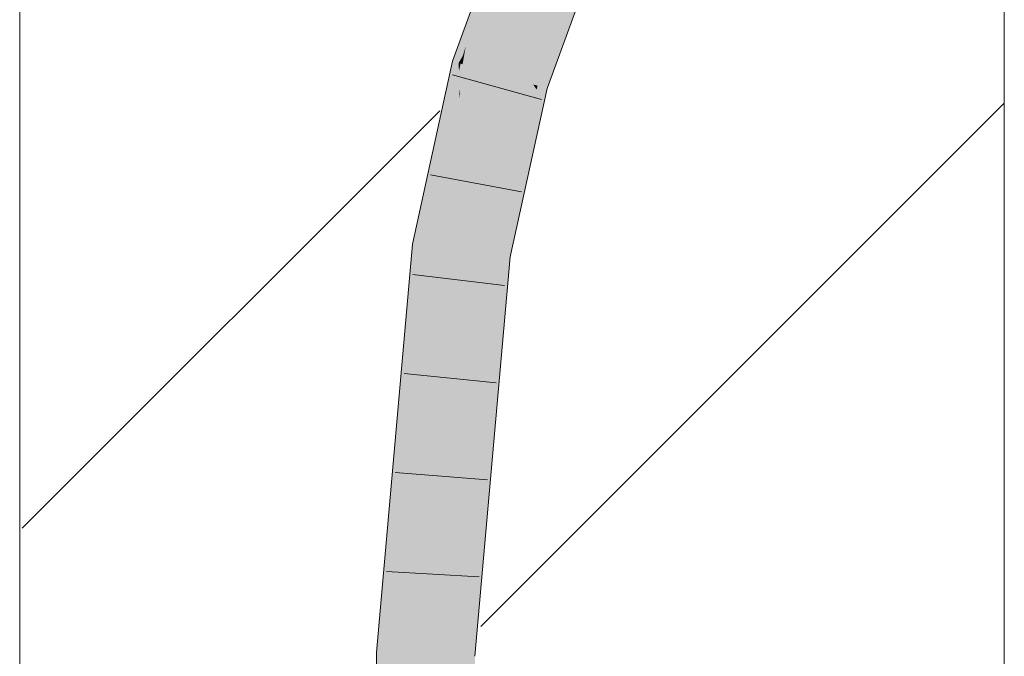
# Model space of a CAD drawing. Extents: x -620 to 3480, y 62 to 1112.
# Tile 224 of 256: x 199.9 to 202.4, y 875.49 to 877.11. Entities that reach past the tile are written whole.
import ezdxf
from ezdxf.lldxf.tags import DXFTag

# ---------------------------------------------------------------- set-up
doc = ezdxf.new("R2010")
doc.units = 0
doc.layers.get('0').update_dxf_attribs({"lineweight": 13})
doc.layers.add('E_Detail_Linie_Text_Bem', color=7, linetype='Continuous', lineweight=13)
for name, color, linetype, lineweight, true_color in [('E_Detail_Wandschraffur', 7, 'Continuous', 5, 0xc0c0c0), ('E_Leerrohr 25-A06GA2TQ8I', 7, 'Continuous', 9, 0xff8000), ('E_Leerrohr 25-Shading', 7, 'Continuous', 9, 0xff8000)]:
    doc.layers.add(name, color=color, linetype=linetype, lineweight=lineweight, true_color=true_color)
tags = doc.linetypes.add('fein_strichliert', pattern=[4, 1, -2, 1]).pattern_tags.tags
tags[8:9] = [DXFTag(74, 4), DXFTag(75, 0), DXFTag(340, '0'), DXFTag(46, 0.0), DXFTag(50, 0.0), DXFTag(44, 0.0), DXFTag(45, 0.0)]
tags[6:7] = [DXFTag(74, 4), DXFTag(75, 0), DXFTag(340, '0'), DXFTag(46, 0.0), DXFTag(50, 0.0), DXFTag(44, 0.0), DXFTag(45, 0.0)]
tags[4:5] = [DXFTag(74, 4), DXFTag(75, 0), DXFTag(340, '0'), DXFTag(46, 0.0), DXFTag(50, 0.0), DXFTag(44, 0.0), DXFTag(45, 0.0)]

# ---------------------------------------------------------------- blocks, each defined once
blk = doc.blocks.new('Shading-A06GA2BD8I', base_point=(267.5467, 773.509))
at = {"layer": 'E_Leerrohr 25-Shading', "color": 34, "true_color": 0xb05800}
for points in [[(201.1752, 877.3918), (201.1525, 877.4016), (201.0295, 876.9928), (201.0484, 877.0626)], [(201.1525, 877.4016), (201.1416, 877.4064), (201.0484, 877.0626)], [(201.1261, 877.3638), (201.0484, 877.0626), (201.1416, 877.4064)], [(201.1261, 877.3638), (201.0283, 877.0417), (201.0484, 877.0626), (201.0252, 877.0238)], [(201.1136, 877.3297), (201.0367, 877.0838), (201.1261, 877.3638), (201.031, 877.0504)], [(201.1136, 877.3297), (200.9943, 877.0029), (201.0099, 876.9984)], [(201.3476, 877.317), (201.3374, 877.3214), (201.1994, 876.944)], [(201.3676, 877.3083), (201.3476, 877.317), (201.2106, 876.9408), (201.1994, 876.944)], [(201.2106, 876.9408), (201.2346, 876.9339), (201.3676, 877.3083), (201.3709, 877.3069)], [(201.0367, 877.0838), (201.0099, 876.9984), (201.031, 877.0504), (201.0206, 877.0161)], [(201.0202, 876.9954), (201.0268, 876.9935), (201.0252, 877.0238), (201.0478, 877.0615)], [(201.0268, 876.9935), (201.0272, 876.9934), (201.0478, 877.0615), (201.0484, 877.0626)], [(201.0295, 876.9928), (201.0484, 877.0626), (201.0272, 876.9934)], [(201.0283, 877.0417), (201.0206, 877.0161), (201.0252, 877.0238)], [(201.0099, 876.9984), (200.9943, 877.0029), (200.9044, 876.5365), (200.9192, 876.6586)], [(201.0206, 877.0161), (201.0099, 876.9984), (201.0148, 876.997)], [(201.0206, 877.0161), (201.0148, 876.997), (201.0252, 877.0238), (201.0202, 876.9954)], [(201.0099, 876.9984), (200.9044, 876.5365), (200.9219, 876.5342)], [(200.9401, 876.5833), (201.0111, 876.9768), (200.9417, 876.6011)], [(201.0111, 876.9768), (200.9401, 876.5833), (201.0135, 876.9327), (201.0108, 876.9073)], [(200.9417, 876.6011), (201.0111, 876.9768), (200.9482, 876.6726), (201.0099, 876.9984)], [(201.0148, 876.997), (201.0099, 876.9984), (201.0111, 876.9768)], [(201.0202, 876.9954), (201.0148, 876.997), (201.0135, 876.9327), (201.0111, 876.9768)], [(201.014, 876.9244), (201.0268, 876.9935), (201.0135, 876.9327), (201.0202, 876.9954)], [(201.0141, 876.9223), (201.0272, 876.9934), (201.014, 876.9244), (201.0268, 876.9935)], [(201.0141, 876.9223), (201.0295, 876.9928), (201.0272, 876.9934)], [(201.0108, 876.9073), (201.0109, 876.9075), (201.0135, 876.9327), (201.014, 876.9244)], [(201.2082, 876.931), (201.1994, 876.944), (201.1046, 876.511)], [(201.2277, 876.9025), (201.2082, 876.931), (201.1221, 876.5087), (201.1046, 876.511)], [(201.2106, 876.9408), (201.1994, 876.944), (201.2082, 876.931)], [(201.2346, 876.9339), (201.2106, 876.9408), (201.2277, 876.9025), (201.2082, 876.931)], [(201.0109, 876.9075), (201.0141, 876.9223), (201.014, 876.9244)], [(201.2243, 876.887), (201.2277, 876.9025), (201.1235, 876.5085), (201.1221, 876.5087)], [(201.1542, 876.567), (201.2243, 876.887), (201.1377, 876.5067), (201.1235, 876.5085)], [(200.9192, 876.6586), (200.8929, 876.538), (200.9044, 876.5365)], [(200.9292, 876.5333), (200.9417, 876.6011), (200.9219, 876.5342), (200.9482, 876.6726)], [(200.9401, 876.5833), (200.9417, 876.6011), (200.9292, 876.5333)], [(201.1377, 876.5067), (201.1409, 876.5063), (201.1542, 876.567)], [(200.8929, 876.538), (200.8018, 875.5018), (200.8578, 875.7216), (200.8384, 875.5003)], [(200.9044, 876.5365), (200.8929, 876.538), (200.8579, 875.7227), (200.8578, 875.7216)], [(200.8578, 875.7216), (200.9292, 876.5333), (200.9219, 876.5342)], [(200.9219, 876.5342), (200.9044, 876.5365), (200.8579, 875.7227)], [(201.0934, 876.2449), (201.1046, 876.511), (201.0294, 875.6573)], [(201.071, 875.7119), (201.1409, 876.5063), (201.0848, 876.041), (201.1377, 876.5067)], [(201.0848, 876.041), (201.1377, 876.5067), (201.0921, 876.2144), (201.1235, 876.5085)], [(201.1235, 876.5085), (201.1221, 876.5087), (201.0921, 876.2144), (201.0934, 876.2449)], [(201.1221, 876.5087), (201.1046, 876.511), (201.0934, 876.2449)], [(201.0934, 876.2449), (201.015, 875.4932), (201.0921, 876.2144)], [(201.015, 875.4932), (201.0934, 876.2449), (201.0294, 875.6573)], [(201.015, 875.4932), (201.0286, 875.5464), (201.0921, 876.2144), (201.0848, 876.041)], [(201.0848, 876.041), (201.0412, 875.6571), (201.071, 875.7119), (201.0568, 875.6566)], [(201.0488, 875.4919), (201.0516, 875.4918), (201.071, 875.7119)], [(201.0654, 875.6564), (201.071, 875.7119), (201.0568, 875.6566)], [(201.0226, 875.4929), (201.0568, 875.6566), (201.0286, 875.5464)], [(201.0226, 875.4929), (201.0488, 875.4919), (201.0568, 875.6566), (201.0654, 875.6564)], [(201.0412, 875.6571), (201.0286, 875.5464), (201.0568, 875.6566)], [(201.0286, 875.5464), (201.015, 875.4932), (201.0226, 875.4929)], [(200.8397, 875.0335), (200.8018, 875.5018), (200.8318, 874.361), (200.805, 874.3605)], [(200.8018, 875.5018), (200.8397, 875.0335), (200.8384, 875.5003)], [(201.0222, 875.405), (201.015, 875.4932), (201.0183, 874.3646)], [(201.0226, 875.4929), (201.015, 875.4932), (201.0222, 875.405)], [(201.0488, 875.4919), (201.0226, 875.4929), (201.053, 875.0291), (201.0222, 875.405)], [(201.053, 875.0291), (201.0516, 875.4918), (201.0488, 875.4919)]]:
    blk.add_solid(points, dxfattribs=at)
at = {"layer": 'E_Leerrohr 25-Shading', "color": 30, "true_color": 0xf57b00}
for points in [[(201.1752, 877.3918), (201.0295, 876.9928), (201.1784, 877.3904), (201.0862, 876.9765)], [(201.0862, 876.9765), (201.1144, 876.9684), (201.1784, 877.3904), (201.2563, 877.3566)], [(201.1144, 876.9684), (201.1994, 876.944), (201.2563, 877.3566), (201.3374, 877.3214)], [(201.0295, 876.9928), (201.0141, 876.9223), (201.0169, 876.5222), (200.9739, 876.5276)], [(201.0862, 876.9765), (201.0295, 876.9928), (201.0169, 876.5222)], [(201.1144, 876.9684), (201.0862, 876.9765), (201.0169, 876.5222)], [(201.0169, 876.5222), (201.1046, 876.511), (201.1144, 876.9684), (201.1994, 876.944)], [(201.0141, 876.9223), (200.9292, 876.5333), (200.9739, 876.5276)], [(200.9285, 876.2675), (200.9292, 876.5333), (200.8452, 875.5001), (200.8578, 875.7216)], [(200.9355, 876.5325), (200.9292, 876.5333), (200.9285, 876.2675)], [(200.941, 875.6599), (200.9739, 876.5276), (200.9285, 876.2675), (200.9355, 876.5325)], [(201.0169, 876.5222), (200.9739, 876.5276), (200.941, 875.6599)], [(201.0169, 876.5222), (200.941, 875.6599), (201.1046, 876.511), (201.0294, 875.6573)], [(200.9285, 876.2675), (200.8452, 875.5001), (200.9083, 875.4975)], [(200.9267, 875.4968), (200.9285, 876.2675), (200.9083, 875.4975)], [(200.941, 875.6599), (200.9285, 876.2675), (200.9267, 875.4968)], [(200.8578, 875.7216), (200.8384, 875.5003), (200.8452, 875.5001)], [(200.941, 875.6599), (200.9267, 875.4968), (201.0294, 875.6573), (201.015, 875.4932)], [(200.8384, 875.5003), (200.8397, 875.0335), (200.8452, 875.5001)], [(200.8452, 875.5001), (200.8397, 875.0335), (200.9083, 875.4975), (200.91, 875.4081)], [(200.91, 875.4081), (200.9267, 875.4968), (200.9083, 875.4975)], [(200.9267, 875.4968), (200.91, 875.4081), (200.9299, 874.3629)], [(200.9299, 874.3629), (201.0183, 874.3646), (200.9267, 875.4968), (201.015, 875.4932)]]:
    blk.add_solid(points, dxfattribs=at)
blk = doc.blocks.new('Referenz-A06GA2TU8I')
at = {"layer": 'E_Detail_Linie_Text_Bem', "linetype": 'Continuous', "ltscale": 0.13}
for p, q in [((199.8957, 867.331), (199.8957, 879.131)), ((202.3957, 879.131), (202.3957, 839.131))]:
    blk.add_line(p, q, dxfattribs=at)
at = {"layer": 'E_Detail_Wandschraffur', "linetype": 'fein_strichliert', "ltscale": 0.13}
blk.add_line((199.9023, 875.8172), (200.9622, 876.8771), dxfattribs=at)
at = {"layer": 'E_Detail_Wandschraffur', "linetype": 'ByBlock', "ltscale": 0.13}
blk.add_line((201.0666, 875.5673), (202.3957, 876.8964), dxfattribs=at)
at = {"layer": 'E_Leerrohr 25-A06GA2TQ8I', "linetype": 'Continuous', "ltscale": 0.13}
for p, q in [((200.9943, 877.0029), (201.1416, 877.4063)), ((201.2346, 876.9339), (201.3709, 877.3069)), ((200.8929, 876.538), (200.9943, 877.0029)), ((201.2209, 876.906), (200.9943, 876.9684)), ((201.1409, 876.5063), (201.2346, 876.9339)), ((201.1697, 876.6714), (200.9387, 876.7146)), ((200.8018, 875.5018), (200.8929, 876.538)), ((201.0516, 875.4917), (201.1409, 876.5063)), ((201.1269, 876.4332), (200.8936, 876.4615)), ((201.1053, 876.1866), (200.8715, 876.21)), ((201.0836, 875.94), (200.8493, 875.9585)), ((201.0619, 875.6935), (200.8273, 875.7069)), ((200.805, 874.3605), (200.8018, 875.5018))]:
    blk.add_line(p, q, dxfattribs=at)

msp = doc.modelspace()

# ---------------------------------------------------------------- block references
at = {"color": 8, "lineweight": 25, "ltscale": 0.25, "true_color": 0x808080}
msp.add_blockref('Referenz-A06GA2TU8I', (0, 0), dxfattribs=at)
msp.add_blockref('Shading-A06GA2BD8I', (267.5467, 773.509))

doc.saveas('drawing.dxf')
